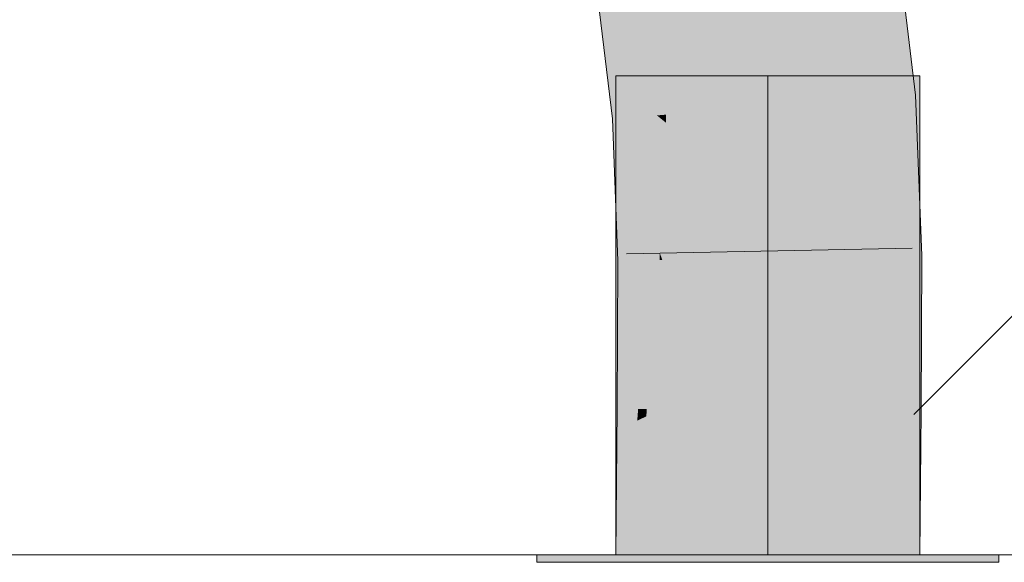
# Model space of a CAD drawing. Extents: x -620 to 300, y 62 to 1112.
# Tile 173 of 236: x 218.946 to 219.756, y 713.44 to 713.886. Entities that reach past the tile are written whole.
import ezdxf
from ezdxf.lldxf.tags import DXFTag

# ---------------------------------------------------------------- set-up
doc = ezdxf.new("R2010")
doc.units = 0
doc.layers.get('0').update_dxf_attribs({"lineweight": 13})
doc.layers.add('E_Detail_Linie_Text_Bem', color=7, linetype='Continuous', lineweight=13)
for name, color, linetype, lineweight, true_color in [('E_Detail_Wandschraffur', 7, 'Continuous', 5, 0xc0c0c0), ('E_Leerrohr 25-A06GA2AZ8I', 7, 'Continuous', 9, 0xff8000), ('E_Leerrohr 25-Shading', 7, 'Continuous', 9, 0xff8000)]:
    doc.layers.add(name, color=color, linetype=linetype, lineweight=lineweight, true_color=true_color)
tags = doc.linetypes.add('fein_strichliert', pattern=[4, 1, -2, 1]).pattern_tags.tags
tags[8:9] = [DXFTag(74, 4), DXFTag(75, 0), DXFTag(340, '0'), DXFTag(46, 0.0), DXFTag(50, 0.0), DXFTag(44, 0.0), DXFTag(45, 0.0)]
tags[6:7] = [DXFTag(74, 4), DXFTag(75, 0), DXFTag(340, '0'), DXFTag(46, 0.0), DXFTag(50, 0.0), DXFTag(44, 0.0), DXFTag(45, 0.0)]
tags[4:5] = [DXFTag(74, 4), DXFTag(75, 0), DXFTag(340, '0'), DXFTag(46, 0.0), DXFTag(50, 0.0), DXFTag(44, 0.0), DXFTag(45, 0.0)]
tags = doc.linetypes.add('STRICHPUNKT2-A06GA2B08I', pattern=[12.7, 6.35, -3.175, 0, -3.175]).pattern_tags.tags
tags[10:11] = [DXFTag(74, 4), DXFTag(75, 0), DXFTag(340, '0'), DXFTag(46, 0.0), DXFTag(50, 0.0), DXFTag(44, 0.0), DXFTag(45, 0.0)]
tags[8:9] = [DXFTag(74, 4), DXFTag(75, 0), DXFTag(340, '0'), DXFTag(46, 0.0), DXFTag(50, 0.0), DXFTag(44, 0.0), DXFTag(45, 0.0)]
tags[6:7] = [DXFTag(74, 4), DXFTag(75, 0), DXFTag(340, '0'), DXFTag(46, 0.0), DXFTag(50, 0.0), DXFTag(44, 0.0), DXFTag(45, 0.0)]
tags[4:5] = [DXFTag(74, 4), DXFTag(75, 0), DXFTag(340, '0'), DXFTag(46, 0.0), DXFTag(50, 0.0), DXFTag(44, 0.0), DXFTag(45, 0.0)]

# ---------------------------------------------------------------- blocks, each defined once
blk = doc.blocks.new('Shading-A06GA1NA8I', base_point=(183.54906, 712.43066))
at = {"layer": 'E_Leerrohr 25-Shading', "color": 30, "true_color": 0xf57b00}
for points in [[(219.56367, 713.81512), (219.64655, 713.82159), (219.57408, 713.9375), (219.63141, 713.94629)], [(219.54405, 713.93286), (219.48141, 713.90338), (219.55843, 713.8147), (219.47792, 713.80835)], [(219.55165, 713.93408), (219.54405, 713.93286), (219.56059, 713.81488), (219.55843, 713.8147)], [(219.55165, 713.93408), (219.56059, 713.81488), (219.5571, 713.91364)], [(219.55634, 713.93475), (219.56059, 713.81488), (219.57408, 713.9375), (219.56367, 713.81512)], [(219.48141, 713.90338), (219.45988, 713.89331), (219.47792, 713.80835), (219.47032, 713.80774)], [(219.56149, 713.73364), (219.56313, 713.69037), (219.64655, 713.82159), (219.6515, 713.69183)], [(219.56149, 713.73364), (219.64655, 713.82159), (219.56367, 713.81512)], [(219.47792, 713.80835), (219.47032, 713.80774), (219.4778, 713.8017)], [(219.55843, 713.8147), (219.47792, 713.80835), (219.56149, 713.73364), (219.4778, 713.8017)], [(219.55843, 713.8147), (219.56149, 713.73364), (219.56059, 713.81488)], [(219.56059, 713.81488), (219.56149, 713.73364), (219.56367, 713.81512)], [(219.4778, 713.8017), (219.47032, 713.80774), (219.4756, 713.68884), (219.47476, 713.68884)], [(219.56149, 713.73364), (219.4778, 713.8017), (219.56033, 713.69031), (219.4756, 713.68884)], [(219.56149, 713.73364), (219.56033, 713.69031), (219.56197, 713.69031)], [(219.56149, 713.73364), (219.56197, 713.69031), (219.56313, 713.69037)], [(219.47476, 713.68884), (219.47427, 713.56622), (219.56033, 713.69031), (219.56067, 713.56567)], [(219.56033, 713.69031), (219.56067, 713.56567), (219.56197, 713.69031), (219.56183, 713.56567)], [(219.56183, 713.56567), (219.56265, 713.56567), (219.56197, 713.69031), (219.56313, 713.69037)], [(219.56313, 713.69037), (219.56265, 713.56567), (219.56525, 713.56561)], [(219.56313, 713.69037), (219.56525, 713.56561), (219.6515, 713.69183), (219.65105, 713.56506)], [(219.4731, 713.44641), (219.56149, 713.44641), (219.47427, 713.56622), (219.56265, 713.56567)], [(219.56265, 713.56567), (219.56149, 713.44641), (219.56525, 713.56561), (219.56693, 713.44641)], [(219.56693, 713.44641), (219.64989, 713.44641), (219.56525, 713.56561), (219.65105, 713.56506)]]:
    blk.add_solid(points, dxfattribs=at)
at = {"layer": 'E_Leerrohr 25-Shading', "color": 34, "true_color": 0xb05800}
for points in [[(219.63141, 713.94629), (219.64655, 713.82159), (219.65451, 713.94983), (219.68062, 713.82428)], [(219.68062, 713.82428), (219.68304, 713.82446), (219.65451, 713.94983), (219.6676, 713.95184)], [(219.45314, 713.89679), (219.4205, 713.91388), (219.4575, 713.80676), (219.43382, 713.80487)], [(219.45566, 713.89551), (219.45314, 713.89679), (219.4614, 713.80707), (219.4575, 713.80676)], [(219.4614, 713.80707), (219.46518, 713.80737), (219.45566, 713.89551), (219.45795, 713.89429)], [(219.45795, 713.89429), (219.46518, 713.80737), (219.45932, 713.89355), (219.46805, 713.80756)], [(219.46805, 713.80756), (219.47032, 713.80774), (219.45932, 713.89355), (219.45988, 713.89331)], [(219.64655, 713.82159), (219.68649, 713.73468), (219.68062, 713.82428)], [(219.68649, 713.73468), (219.68304, 713.82446), (219.68062, 713.82428)], [(219.64655, 713.82159), (219.6515, 713.69183), (219.68649, 713.73468), (219.68811, 713.69244)], [(219.4575, 713.80676), (219.43382, 713.80487), (219.45445, 713.7464)], [(219.45445, 713.7464), (219.43382, 713.80487), (219.43932, 713.68823), (219.43649, 713.73279)], [(219.4614, 713.80707), (219.4575, 713.80676), (219.45883, 713.73395), (219.45445, 713.7464)], [(219.45883, 713.73395), (219.46364, 713.72034), (219.4614, 713.80707), (219.46518, 713.80737)], [(219.46518, 713.80737), (219.46364, 713.72034), (219.46805, 713.80756), (219.46806, 713.70782)], [(219.46805, 713.80756), (219.46806, 713.70782), (219.47032, 713.80774), (219.47258, 713.69501)], [(219.47258, 713.69501), (219.47476, 713.68884), (219.47032, 713.80774)], [(219.45445, 713.7464), (219.43932, 713.68823), (219.45148, 713.68848)], [(219.45148, 713.68848), (219.45721, 713.68854), (219.45445, 713.7464), (219.45883, 713.73395)], [(219.43649, 713.73279), (219.43816, 713.68823), (219.43932, 713.68823)], [(219.45883, 713.73395), (219.45721, 713.68854), (219.46364, 713.72034), (219.46307, 713.68866)], [(219.46364, 713.72034), (219.46307, 713.68866), (219.46806, 713.70782), (219.46805, 713.68872)], [(219.46806, 713.70782), (219.46805, 713.68872), (219.47258, 713.69501), (219.4727, 713.68878)], [(219.4727, 713.68878), (219.47476, 713.68884), (219.47258, 713.69501)], [(219.43816, 713.68823), (219.43765, 713.56647), (219.43932, 713.68823), (219.43848, 713.56647)], [(219.43932, 713.68823), (219.43848, 713.56647), (219.45148, 713.68848), (219.43933, 713.56647)], [(219.45148, 713.68848), (219.43933, 713.56647), (219.45721, 713.68854), (219.44691, 713.56641)], [(219.45721, 713.68854), (219.44691, 713.56641), (219.46307, 713.68866), (219.45488, 713.56635)], [(219.46307, 713.68866), (219.45488, 713.56635), (219.46805, 713.68872), (219.46198, 713.56635)], [(219.46198, 713.56635), (219.47427, 713.56622), (219.46805, 713.68872), (219.47476, 713.68884)], [(219.65105, 713.56506), (219.68765, 713.56482), (219.6515, 713.69183), (219.68811, 713.69244)], [(219.43765, 713.56647), (219.43748, 713.54907), (219.43933, 713.56647)], [(219.43933, 713.56647), (219.43748, 713.54907), (219.44691, 713.56641), (219.44569, 713.55286)], [(219.44691, 713.56641), (219.44569, 713.55286), (219.45488, 713.56635), (219.45416, 713.55682)], [(219.45488, 713.56635), (219.45416, 713.55682), (219.46198, 713.56635), (219.46164, 713.56036)], [(219.4552, 713.44641), (219.4731, 713.44641), (219.45929, 713.51874), (219.47427, 713.56622)], [(219.45929, 713.51874), (219.47427, 713.56622), (219.46164, 713.56036)], [(219.46164, 713.56036), (219.47427, 713.56622), (219.46198, 713.56635)], [(219.45416, 713.55682), (219.44891, 713.48584), (219.46164, 713.56036), (219.45929, 713.51874)], [(219.64989, 713.44641), (219.68649, 713.44641), (219.65105, 713.56506), (219.68765, 713.56482)], [(219.43649, 713.44641), (219.44891, 713.48584), (219.44569, 713.55286), (219.45416, 713.55682)], [(219.43649, 713.44641), (219.44569, 713.55286), (219.43655, 713.45258)], [(219.44569, 713.55286), (219.43748, 713.54907), (219.43655, 713.45258)], [(219.44601, 713.44641), (219.4552, 713.44641), (219.44891, 713.48584), (219.45929, 713.51874)], [(219.44891, 713.48584), (219.43649, 713.44641), (219.44601, 713.44641)]]:
    blk.add_solid(points, dxfattribs=at)
at = {"layer": 'E_Leerrohr 25-Shading', "color": 32, "true_color": 0xd96d00}
for points in [[(219.56149, 713.84039), (219.43649, 713.84039), (219.56149, 713.44641), (219.43649, 713.44641)], [(219.68649, 713.84039), (219.56149, 713.84039), (219.68649, 713.44641), (219.56149, 713.44641)], [(219.56149, 713.44641), (219.37149, 713.44641), (219.56149, 713.44037), (219.37149, 713.44037)], [(219.59399, 713.44641), (219.56149, 713.44641), (219.59399, 713.44037), (219.56149, 713.44037)], [(219.7515, 713.44037), (219.7515, 713.44641), (219.59399, 713.44037), (219.59399, 713.44641)]]:
    blk.add_solid(points, dxfattribs=at)
blk = doc.blocks.new('Referenz-A06GA2B58I')
at = {"layer": 'E_Detail_Linie_Text_Bem', "linetype": 'Continuous', "ltscale": 0.13}
blk.add_line((261.66253, 713.44638), (213.68446, 713.44638), dxfattribs=at)
at = {"layer": 'E_Detail_Wandschraffur', "linetype": 'fein_strichliert', "ltscale": 0.13}
blk.add_line((219.68169, 713.56198), (220.62411, 714.5044), dxfattribs=at)
at = {"layer": 'E_Leerrohr 25-A06GA2AZ8I', "linetype": 'Continuous', "ltscale": 0.13}
for p, q in [((219.68305, 713.82448), (219.6676, 713.95186)), ((219.43382, 713.80488), (219.4205, 713.91391)), ((219.43649, 713.84038), (219.43649, 713.44638)), ((219.50972, 713.84038), (219.43649, 713.84038)), ((219.61327, 713.84038), (219.50972, 713.84038)), ((219.68649, 713.84038), (219.61327, 713.84038)), ((219.68649, 713.44638), (219.68649, 713.84038)), ((219.68811, 713.69246), (219.68305, 713.82448)), ((219.43815, 713.68822), (219.43382, 713.80488)), ((219.68038, 713.69871), (219.44543, 713.69403)), ((219.43766, 713.56648), (219.43815, 713.68822)), ((219.68765, 713.56481), (219.68811, 713.69246)), ((219.43649, 713.44638), (219.43766, 713.56648)), ((219.68649, 713.44638), (219.68765, 713.56481)), ((219.37149, 713.44638), (219.37149, 713.44038)), ((219.48279, 713.44638), (219.37149, 713.44638)), ((219.50972, 713.44638), (219.43649, 713.44638)), ((219.68649, 713.44638), (219.43649, 713.44638)), ((219.64019, 713.44638), (219.48279, 713.44638)), ((219.61327, 713.44638), (219.50972, 713.44638)), ((219.68649, 713.44638), (219.61327, 713.44638)), ((219.75149, 713.44638), (219.64019, 713.44638)), ((219.75149, 713.44038), (219.75149, 713.44638)), ((219.48279, 713.44038), (219.37149, 713.44038)), ((219.64019, 713.44038), (219.48279, 713.44038)), ((219.75149, 713.44038), (219.64019, 713.44038))]:
    blk.add_line(p, q, dxfattribs=at)
at = {"layer": 'E_Leerrohr 25-A06GA2AZ8I', "linetype": 'STRICHPUNKT2-A06GA2B08I', "lineweight": 5, "ltscale": 0.13}
blk.add_line((219.56149, 713.44638), (219.56149, 713.84038), dxfattribs=at)

msp = doc.modelspace()

# ---------------------------------------------------------------- block references
at = {"color": 8, "lineweight": 25, "ltscale": 0.25, "true_color": 0x808080}
msp.add_blockref('Referenz-A06GA2B58I', (0, 0), dxfattribs=at)
msp.add_blockref('Shading-A06GA1NA8I', (183.54906, 712.43066))

doc.saveas('drawing.dxf')
